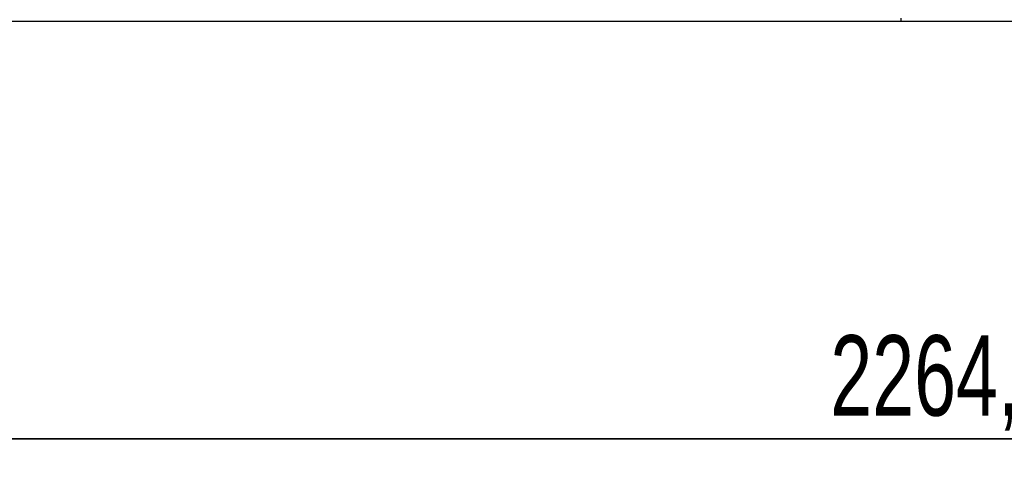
# Model space of a CAD drawing. Header units: millimetres. Extents: x 5 to 415, y 2 to 292.
# Tile 8 of 82: x 98 to 131, y 139 to 154. Entities that reach past the tile are written whole.
import ezdxf

# ---------------------------------------------------------------- set-up
doc = ezdxf.new("R2010")
doc.units = ezdxf.units.MM
doc.layers.add('CONTORNI', color=7, linetype='Continuous', lineweight=35)
doc.styles.add('SLDTEXTSTYLE1', font='TXT', dxfattribs={"width": 0.7})
doc.dimstyles.new('SLDDIMSTYLE0', dxfattribs={"dimtxt": 3.351389, "dimasz": 2, "dimexe": 0, "dimexo": 0.0625, "dimgap": 0.837847, "dimtad": 1, "dimdec": 1, "dimlfac": 20, "dimrnd": 1e-09, "dimzin": 12, "dimdsep": 46, "dimtxsty": 'SLDTEXTSTYLE1', "dimsah": 1, "dimcen": 0.09, "dimadec": 0, "dimazin": 3, "dimtfac": 1, "dimtdec": 1, "dimtofl": 0, "dimtmove": 0, "dimatfit": 3, "dimfxl": 0, "dimfrac": 2, "dimtolj": 1, "dimtzin": 12, "dimarcsym": 0})

# ---------------------------------------------------------------- blocks, each defined once
blk = doc.blocks.new('_D_1')
at = {"layer": 'CONTORNI', "color": 7}
for p, q in [((73.013, 152.892), (73.013, 139.154)), ((186.255, 152.892), (186.255, 139.154)), ((186.255, 140.154), (73.013, 140.154))]:
    blk.add_line(p, q, dxfattribs=at)
for points in [[(73.013, 140.154), (75.013, 139.904), (75.013, 140.404)], [(186.255, 140.154), (184.255, 140.404), (184.255, 139.904)]]:
    blk.add_solid(points, dxfattribs=at)
at = {"layer": 'CONTORNI', "color": 7, "insert": (124.962, 143.564), "char_height": 2.6458, "attachment_point": 1, "style": 'SLDTEXTSTYLE1'}
blk.add_mtext('2264,8', dxfattribs=at)

msp = doc.modelspace()

# ---------------------------------------------------------------- linework, layer by layer
at = {"color": 7, "linetype": 'Continuous', "lineweight": 25}
for p, q in [((77.8621, 153.8921), (127.2852, 153.8921)), ((127.2852, 153.8921), (127.2852, 153.9921)), ((127.2852, 153.8921), (186.1043, 153.8921))]:
    msp.add_line(p, q, dxfattribs=at)

# ---------------------------------------------------------------- dimensions: what is measured, and where the dimension line sits
at = {"layer": 'CONTORNI', "color": 7}
dim = msp.add_linear_dim(base=(73.0131, 140.1538), p1=(186.2553, 153.8921), p2=(73.0131, 153.8921), dimstyle='SLDDIMSTYLE0', dxfattribs=at)
dim.commit()
dim.dimension.update_dxf_attribs({"geometry": '_D_1', "text_midpoint": (130.2558, 140.1538), "dimtype": 160})

doc.saveas('drawing.dxf')
